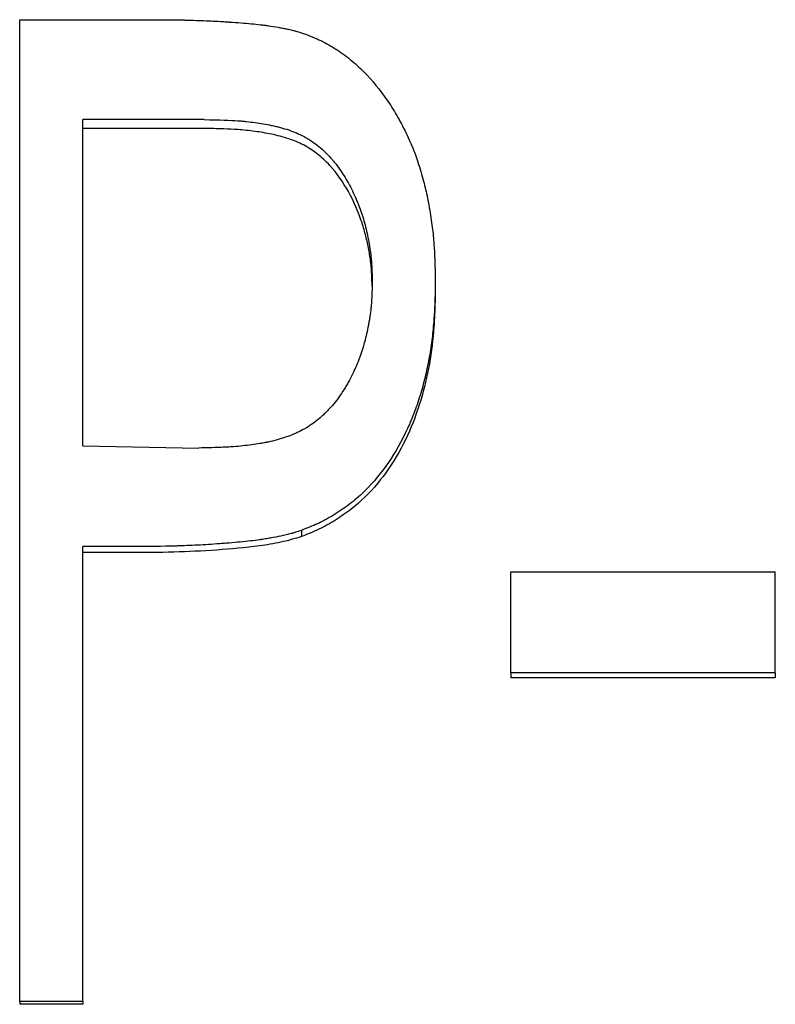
# Model space of a CAD drawing. Header units: millimetres. Extents: x 0 to 840, y 0 to 594.
# Tile 14 of 20: x 253.65 to 260.58, y 338.62 to 347.64. Entities that reach past the tile are written whole.
import ezdxf

# ---------------------------------------------------------------- set-up
doc = ezdxf.new("R2010")
doc.units = ezdxf.units.MM
doc.header["$LTSCALE"] = 2

msp = doc.modelspace()

# ---------------------------------------------------------------- linework, layer by layer
at = {"color": 7, "linetype": 'Continuous', "lineweight": 25}
for p, q in [((253.6547, 347.6436), (254.8681, 347.6436)), ((253.6547, 338.648), (253.6547, 347.6436)), ((255.344, 346.7276), (254.2317, 346.7276)), ((254.2317, 343.7383), (254.2317, 346.7276)), ((255.344, 346.6464), (254.2317, 346.6464)), ((257.4624, 345.2441), (257.4624, 345.1728)), ((254.2317, 343.7383), (255.2972, 343.7185)), ((256.2365, 342.9632), (256.2365, 342.9073)), ((254.6716, 342.8153), (254.2317, 342.8153)), ((254.2317, 338.648), (254.2317, 342.8153)), ((254.6716, 342.7603), (254.2317, 342.7603)), ((258.1547, 342.5844), (260.5778, 342.5844)), ((258.1547, 341.6598), (258.1547, 342.5844)), ((260.5778, 341.6598), (260.5778, 342.5844)), ((260.5778, 341.6598), (258.1547, 341.6598)), ((258.1547, 341.6598), (258.1547, 341.6125)), ((260.5778, 341.6125), (258.1547, 341.6125)), ((260.5778, 341.6598), (260.5778, 341.6125)), ((254.2317, 338.648), (253.6547, 338.648)), ((253.6547, 338.648), (253.6547, 338.621)), ((254.2317, 338.621), (253.6547, 338.621)), ((254.2317, 338.648), (254.2317, 338.621))]:
    msp.add_line(p, q, dxfattribs=at)
for points, knots in [([(254.8681, 347.6436), (254.9429, 347.6435), (255.0099, 347.6431), (255.0987, 347.642), (255.1264, 347.6415), (255.165, 347.6407), (255.1774, 347.6405), (255.1952, 347.64), (255.201, 347.6399), (255.2096, 347.6396), (255.2124, 347.6395), (255.2166, 347.6394), (255.218, 347.6394), (255.2207, 347.6393), (255.2215, 347.6393), (255.2871, 347.6373), (255.3485, 347.6349), (255.4373, 347.6307), (255.4663, 347.6292), (255.509, 347.6268), (255.5231, 347.6259), (255.544, 347.6246), (255.551, 347.6242), (255.5613, 347.6235), (255.5648, 347.6233), (255.5699, 347.623), (255.5716, 347.6229), (255.5751, 347.6226), (255.5762, 347.6226), (255.6517, 347.6175), (255.7178, 347.6122), (255.8062, 347.6038), (255.8339, 347.6008), (255.8727, 347.5963), (255.8853, 347.5948), (255.9034, 347.5924), (255.9093, 347.5916), (255.918, 347.5904), (255.9209, 347.59), (255.9266, 347.5892), (255.9283, 347.589), (255.9631, 347.584), (255.9932, 347.5792), (256.0369, 347.5716), (256.0513, 347.5689), (256.0725, 347.5649), (256.0795, 347.5635), (256.0934, 347.5607), (256.0994, 347.5595), (256.1227, 347.5546), (256.1377, 347.5512), (256.1593, 347.5459), (256.1663, 347.5441), (256.1766, 347.5413), (256.18, 347.5404), (256.1868, 347.5385), (256.191, 347.5373), (256.2122, 347.5311), (256.2404, 347.5221), (256.2779, 347.5095)], [0, 0, 0, 0, 0.125, 0.125, 0.1875, 0.1875, 0.21875, 0.21875, 0.234375, 0.234375, 0.242188, 0.242188, 0.246094, 0.246094, 0.25, 0.25, 0.375, 0.375, 0.4375, 0.4375, 0.46875, 0.46875, 0.484375, 0.484375, 0.492188, 0.492188, 0.496094, 0.496094, 0.5, 0.5, 0.625, 0.625, 0.6875, 0.6875, 0.71875, 0.71875, 0.734375, 0.734375, 0.742188, 0.742188, 0.75, 0.75, 0.8125, 0.8125, 0.84375, 0.84375, 0.859375, 0.859375, 0.875, 0.875, 0.90625, 0.90625, 0.921875, 0.921875, 0.929688, 0.929688, 0.9375, 0.9375, 1, 1, 1, 1]), ([(256.2779, 347.5095), (256.3125, 347.4959), (256.3428, 347.4835), (256.382, 347.4666), (256.3939, 347.4613), (256.4103, 347.4537), (256.4155, 347.4512), (256.4229, 347.4477), (256.4252, 347.4465), (256.4299, 347.4442), (256.4314, 347.4435), (256.4581, 347.4298), (256.4822, 347.4165), (256.5188, 347.3948), (256.531, 347.3872), (256.5557, 347.3715), (256.569, 347.3628), (256.6274, 347.3233), (256.6722, 347.2891), (256.7366, 347.2338), (256.7577, 347.2148), (256.7885, 347.1852), (256.7986, 347.1752), (256.8187, 347.1548), (256.8292, 347.1438), (256.9122, 347.0548), (256.9801, 346.9683), (257.0735, 346.8272), (257.1031, 346.7783), (257.1455, 346.7021), (257.1593, 346.6762), (257.1861, 346.6236), (257.1987, 346.5977), (257.2249, 346.5413), (257.237, 346.5142), (257.2534, 346.4751), (257.2587, 346.4623), (257.2686, 346.4373), (257.2736, 346.4243), (257.2862, 346.3905), (257.2947, 346.3657), (257.3123, 346.3119), (257.3215, 346.2819), (257.3481, 346.191), (257.3625, 346.137), (257.3858, 346.038), (257.3968, 345.9834), (257.4182, 345.8586), (257.4271, 345.7994), (257.4378, 345.7151), (257.441, 345.6878), (257.445, 345.648), (257.4462, 345.6349), (257.4479, 345.6156), (257.4484, 345.6092), (257.4492, 345.5997), (257.4494, 345.5965), (257.4499, 345.5902), (257.4502, 345.5863), (257.4559, 345.5077), (257.4599, 345.3944), (257.4624, 345.2441)], [0, 0, 0, 0, 0.03125, 0.03125, 0.046875, 0.046875, 0.054688, 0.054688, 0.058594, 0.058594, 0.0625, 0.0625, 0.09375, 0.09375, 0.109375, 0.109375, 0.125, 0.125, 0.1875, 0.1875, 0.21875, 0.21875, 0.234375, 0.234375, 0.25, 0.25, 0.375, 0.375, 0.4375, 0.4375, 0.46875, 0.46875, 0.5, 0.5, 0.53125, 0.53125, 0.546875, 0.546875, 0.5625, 0.5625, 0.59375, 0.59375, 0.625, 0.625, 0.6875, 0.6875, 0.75, 0.75, 0.8125, 0.8125, 0.84375, 0.84375, 0.859375, 0.859375, 0.867188, 0.867188, 0.871094, 0.871094, 0.875, 0.875, 1, 1, 1, 1]), ([(255.344, 346.7276), (255.4821, 346.7262), (255.5854, 346.7229), (255.6552, 346.7176), (255.6574, 346.7175), (255.6607, 346.7172), (255.6624, 346.7171), (255.6674, 346.7167), (255.6707, 346.7164), (255.6806, 346.7156), (255.6872, 346.715), (255.707, 346.7132), (255.7201, 346.7119), (255.7592, 346.7077), (255.7851, 346.7046), (255.8618, 346.694), (255.912, 346.6854), (255.9674, 346.674), (255.9754, 346.6723), (255.9894, 346.6692), (255.9963, 346.6676), (256.0169, 346.6628), (256.0303, 346.6594), (256.0699, 346.6488), (256.0953, 346.6412), (256.1685, 346.6163), (256.2132, 346.5974), (256.264, 346.5706), (256.2758, 346.5641), (256.2974, 346.5514), (256.3081, 346.5448), (256.3398, 346.5242), (256.3605, 346.5094), (256.4211, 346.4619), (256.4596, 346.426), (256.5009, 346.3809), (256.5041, 346.3773), (256.5118, 346.3686), (256.5157, 346.3641), (256.5272, 346.3508), (256.5347, 346.3416), (256.5571, 346.3138), (256.5716, 346.2945), (256.614, 346.2345), (256.6408, 346.1916), (256.6912, 346.1002), (256.7148, 346.0517), (256.7425, 345.9874), (256.7479, 345.9744), (256.7586, 345.948), (256.7639, 345.9342), (256.7766, 345.9007), (256.7847, 345.8777), (256.8075, 345.8072), (256.8211, 345.7579), (256.845, 345.6547), (256.8556, 345.5993), (256.8672, 345.5219), (256.8705, 345.4964), (256.8745, 345.4583), (256.8757, 345.4457), (256.8772, 345.4269), (256.8778, 345.4195), (256.8784, 345.4108), (256.8787, 345.4062), (256.8815, 345.3629), (256.8836, 345.3092), (256.8855, 345.2405)], [0, 0, 0, 0, 0.125, 0.125, 0.126953, 0.126953, 0.128906, 0.128906, 0.132812, 0.132812, 0.140625, 0.140625, 0.15625, 0.15625, 0.1875, 0.1875, 0.25, 0.25, 0.257812, 0.257812, 0.265625, 0.265625, 0.28125, 0.28125, 0.3125, 0.3125, 0.375, 0.375, 0.390625, 0.390625, 0.40625, 0.40625, 0.4375, 0.4375, 0.5, 0.5, 0.507812, 0.507812, 0.515625, 0.515625, 0.53125, 0.53125, 0.5625, 0.5625, 0.625, 0.625, 0.6875, 0.6875, 0.703125, 0.703125, 0.71875, 0.71875, 0.75, 0.75, 0.8125, 0.8125, 0.875, 0.875, 0.90625, 0.90625, 0.921875, 0.921875, 0.929688, 0.929688, 0.9375, 0.9375, 1, 1, 1, 1]), ([(256.8842, 345.2038), (256.8832, 345.2373), (256.8812, 345.3079), (256.8721, 345.4194), (256.854, 345.5387), (256.8275, 345.6612), (256.7755, 345.8423), (256.6781, 346.067), (256.5325, 346.2786), (256.3853, 346.416), (256.2576, 346.4989), (256.1151, 346.5577), (255.9653, 346.5958), (255.8093, 346.6216), (255.6635, 346.6374), (255.5077, 346.6442), (255.4043, 346.6456), (255.344, 346.6464)], [0, 0, 0, 0, 0.041543, 0.087493, 0.138658, 0.191016, 0.242837, 0.372106, 0.492756, 0.557541, 0.61948, 0.679154, 0.746248, 0.808816, 0.873121, 0.926028, 1, 1, 1, 1]), ([(256.8855, 345.2405), (256.8836, 345.1701), (256.8816, 345.1173), (256.8794, 345.081), (256.8793, 345.0788), (256.879, 345.0754), (256.8789, 345.0737), (256.8786, 345.0687), (256.8784, 345.0653), (256.8777, 345.0553), (256.8771, 345.0486), (256.8755, 345.0287), (256.8743, 345.0154), (256.8702, 344.976), (256.8669, 344.9501), (256.8612, 344.9117), (256.859, 344.8972), (256.8545, 344.8703), (256.8521, 344.8569), (256.8446, 344.8171), (256.8392, 344.791), (256.8215, 344.7137), (256.8079, 344.6638), (256.7886, 344.6034), (256.7842, 344.5902), (256.7755, 344.5652), (256.771, 344.5527), (256.7571, 344.5155), (256.7472, 344.491), (256.7158, 344.4182), (256.6926, 344.3707), (256.6605, 344.3128), (256.6532, 344.2998), (256.6391, 344.276), (256.6319, 344.2642), (256.6101, 344.2296), (256.5952, 344.2073), (256.5489, 344.143), (256.5163, 344.1034), (256.4776, 344.0625), (256.4724, 344.0571), (256.4628, 344.0473), (256.458, 344.0425), (256.4434, 344.0282), (256.4335, 344.019), (256.4036, 343.992), (256.3831, 343.975), (256.3202, 343.927), (256.2762, 343.8991), (256.2187, 343.8693), (256.2087, 343.8645), (256.1866, 343.8541), (256.1752, 343.8491), (256.1406, 343.8345), (256.1165, 343.8253), (256.0414, 343.7999), (255.9876, 343.7854), (255.9263, 343.7727), (255.9239, 343.7722), (255.9178, 343.771), (255.9147, 343.7704), (255.9056, 343.7686), (255.8994, 343.7674), (255.8809, 343.7639), (255.8684, 343.7616), (255.8305, 343.7552), (255.8048, 343.7513), (255.726, 343.7405), (255.6715, 343.7348), (255.6132, 343.7304), (255.6128, 343.7304), (255.6105, 343.7302), (255.6094, 343.7301), (255.606, 343.7299), (255.6036, 343.7297), (255.5966, 343.7292), (255.5918, 343.7289), (255.5768, 343.728), (255.5663, 343.7274), (255.5332, 343.7256), (255.5089, 343.7245), (255.4295, 343.7215), (255.3677, 343.7198), (255.2972, 343.7185)], [0, 0, 0, 0, 0.0625, 0.0625, 0.064453, 0.064453, 0.066406, 0.066406, 0.070312, 0.070312, 0.078125, 0.078125, 0.09375, 0.09375, 0.125, 0.125, 0.140625, 0.140625, 0.15625, 0.15625, 0.1875, 0.1875, 0.25, 0.25, 0.265625, 0.265625, 0.28125, 0.28125, 0.3125, 0.3125, 0.375, 0.375, 0.390625, 0.390625, 0.40625, 0.40625, 0.4375, 0.4375, 0.5, 0.5, 0.507812, 0.507812, 0.515625, 0.515625, 0.53125, 0.53125, 0.5625, 0.5625, 0.625, 0.625, 0.640625, 0.640625, 0.65625, 0.65625, 0.6875, 0.6875, 0.75, 0.75, 0.753906, 0.753906, 0.757812, 0.757812, 0.765625, 0.765625, 0.78125, 0.78125, 0.8125, 0.8125, 0.875, 0.875, 0.876953, 0.876953, 0.878906, 0.878906, 0.882812, 0.882812, 0.890625, 0.890625, 0.90625, 0.90625, 0.9375, 0.9375, 1, 1, 1, 1]), ([(257.4624, 345.2441), (257.4612, 345.1675), (257.4598, 345.1052), (257.4579, 345.0453), (257.4575, 345.0342), (257.4569, 345.0214), (257.4568, 345.019), (257.4566, 345.0141), (257.4565, 345.0105), (257.456, 344.9996), (257.4556, 344.9924), (257.4545, 344.9707), (257.4537, 344.9563), (257.4519, 344.9277), (257.451, 344.9142), (257.4455, 344.8394), (257.4399, 344.7809), (257.4295, 344.6952), (257.4257, 344.667), (257.4175, 344.6112), (257.4132, 344.5846), (257.3984, 344.5001), (257.3869, 344.444), (257.3671, 344.3599), (257.36, 344.3319), (257.3451, 344.276), (257.3374, 344.2487), (257.312, 344.1633), (257.2934, 344.1079), (257.263, 344.027), (257.2525, 344.0004), (257.2361, 343.9611), (257.2306, 343.948), (257.2221, 343.9287), (257.2192, 343.9222), (257.2134, 343.9094), (257.2108, 343.9036), (257.1048, 343.6734), (256.9754, 343.4841), (256.7797, 343.2892), (256.7375, 343.2519), (256.6697, 343.1984), (256.6463, 343.181), (256.6101, 343.1555), (256.5978, 343.1471), (256.5729, 343.1305), (256.5598, 343.122), (256.5228, 343.0986), (256.4979, 343.0839), (256.46, 343.063), (256.4473, 343.0562), (256.4281, 343.0464), (256.4217, 343.0432), (256.4121, 343.0384), (256.4089, 343.0368), (256.404, 343.0345), (256.4024, 343.0337), (256.3992, 343.0321), (256.3971, 343.0311), (256.3607, 343.0138), (256.3075, 342.9913), (256.2365, 342.9632)], [0, 0, 0, 0, 0.0625, 0.0625, 0.078125, 0.078125, 0.082031, 0.082031, 0.085938, 0.085938, 0.09375, 0.09375, 0.109375, 0.109375, 0.125, 0.125, 0.1875, 0.1875, 0.21875, 0.21875, 0.25, 0.25, 0.3125, 0.3125, 0.34375, 0.34375, 0.375, 0.375, 0.4375, 0.4375, 0.46875, 0.46875, 0.484375, 0.484375, 0.492188, 0.492188, 0.5, 0.5, 0.75, 0.75, 0.8125, 0.8125, 0.84375, 0.84375, 0.859375, 0.859375, 0.875, 0.875, 0.90625, 0.90625, 0.921875, 0.921875, 0.929688, 0.929688, 0.933594, 0.933594, 0.935547, 0.935547, 0.9375, 0.9375, 1, 1, 1, 1]), ([(257.4624, 345.1728), (257.4614, 345.111), (257.4596, 344.9967), (257.4478, 344.7684), (257.4147, 344.4887), (257.3358, 344.1539), (257.2146, 343.8279), (257.0453, 343.5267), (256.8256, 343.2587), (256.5994, 343.0825), (256.3975, 342.9708), (256.2902, 342.9284), (256.2365, 342.9073)], [0, 0, 0, 0, 0.067749, 0.125104, 0.250161, 0.375197, 0.500196, 0.628596, 0.750086, 0.874941, 0.937459, 1, 1, 1, 1]), ([(256.2365, 342.9632), (256.2156, 342.9567), (256.1973, 342.9511), (256.1737, 342.9439), (256.1665, 342.9418), (256.1566, 342.9389), (256.1535, 342.938), (256.149, 342.9367), (256.1476, 342.9363), (256.1448, 342.9355), (256.144, 342.9352), (256.1269, 342.9304), (256.1113, 342.9263), (256.0874, 342.9204), (256.0793, 342.9185), (256.063, 342.9147), (256.0537, 342.9126), (256.0173, 342.9048), (255.9865, 342.8988), (255.938, 342.8904), (255.9214, 342.8877), (255.8959, 342.8837), (255.8873, 342.8824), (255.8742, 342.8805), (255.8698, 342.8799), (255.8632, 342.8789), (255.861, 342.8786), (255.8566, 342.878), (255.8538, 342.8776), (255.8002, 342.8701), (255.7415, 342.8633), (255.6434, 342.8537), (255.609, 342.8507), (255.5549, 342.8462), (255.5365, 342.8447), (255.5082, 342.8426), (255.4986, 342.8419), (255.4842, 342.8408), (255.4793, 342.8405), (255.4696, 342.8398), (255.4639, 342.8394), (255.3927, 342.8344), (255.3263, 342.8304), (255.2278, 342.8255), (255.1952, 342.8241), (255.1465, 342.8222), (255.1303, 342.8217), (255.1061, 342.8209), (255.098, 342.8206), (255.086, 342.8202), (255.0819, 342.8201), (255.0739, 342.8199), (255.0688, 342.8197), (254.9738, 342.8171), (254.8424, 342.8157), (254.6716, 342.8153)], [0, 0, 0, 0, 0.03125, 0.03125, 0.046875, 0.046875, 0.054688, 0.054688, 0.058594, 0.058594, 0.0625, 0.0625, 0.09375, 0.09375, 0.109375, 0.109375, 0.125, 0.125, 0.1875, 0.1875, 0.21875, 0.21875, 0.234375, 0.234375, 0.242188, 0.242188, 0.246094, 0.246094, 0.25, 0.25, 0.375, 0.375, 0.4375, 0.4375, 0.46875, 0.46875, 0.484375, 0.484375, 0.492188, 0.492188, 0.5, 0.5, 0.625, 0.625, 0.6875, 0.6875, 0.71875, 0.71875, 0.734375, 0.734375, 0.742188, 0.742188, 0.75, 0.75, 1, 1, 1, 1]), ([(256.2365, 342.9073), (256.2051, 342.8975), (256.1424, 342.8779), (256.0146, 342.8469), (255.7875, 342.8096), (255.4598, 342.7817), (255.066, 342.7614), (254.803, 342.7607), (254.6716, 342.7603)], [0, 0, 0, 0, 0.062505, 0.125001, 0.249988, 0.499971, 0.749979, 1, 1, 1, 1])]:
    msp.add_open_spline(points, degree=3, knots=knots, dxfattribs=at)

doc.saveas('drawing.dxf')
